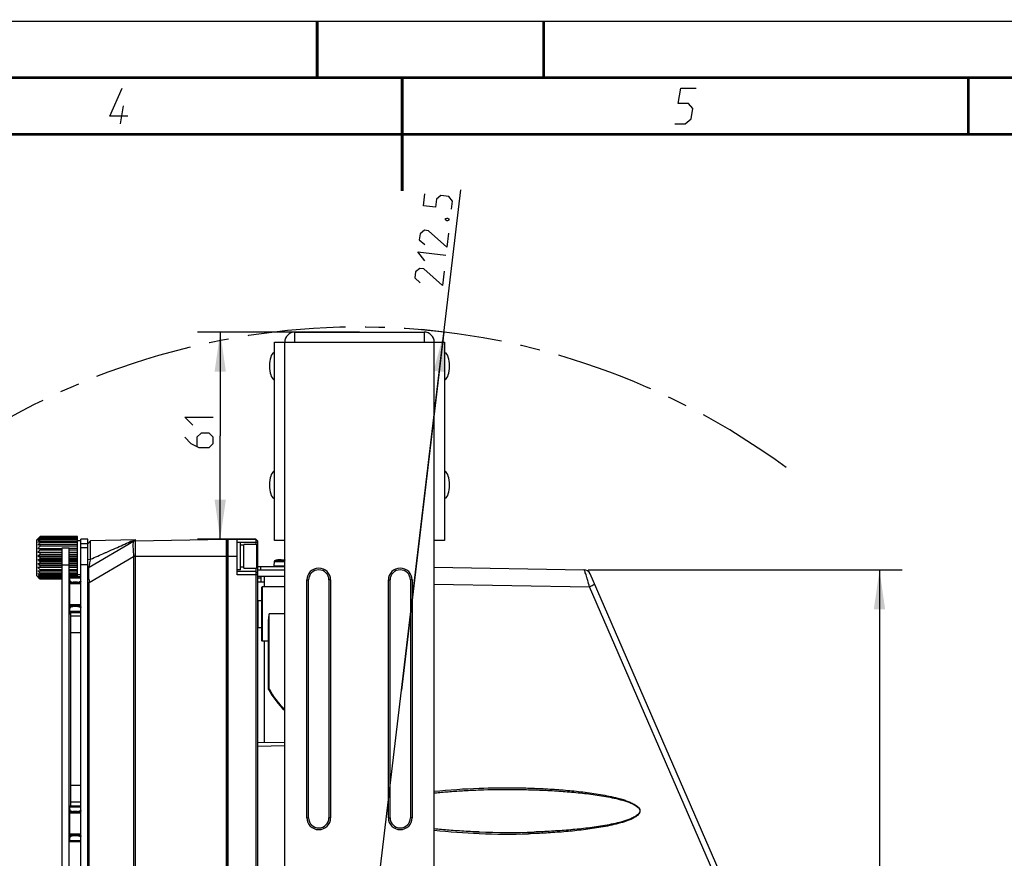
# Model space of a CAD drawing. Header units: millimetres. Extents: x 0 to 420, y 0 to 297.
# Tile 48 of 49: x 184 to 271, y 223 to 297. Entities that reach past the tile are written whole.
import ezdxf

# ---------------------------------------------------------------- set-up
doc = ezdxf.new("R2010")
doc.units = ezdxf.units.MM
doc.header["$LTSCALE"] = 23.1
doc.linetypes.add('CENTER', pattern=[0.6, 0.375, -0.075, 0.075, -0.075])
doc.layers.get('0').update_dxf_attribs({"linetype": 'CONTINUOUS'})
for name, color, linetype in [('02___PRT_ALL_AXES', 7, 'CONTINUOUS'), ('DEFAULT_1', 7, 'CENTER'), ('DIM_PILOTEES', 7, 'CONTINUOUS')]:
    doc.layers.add(name, color=color, linetype=linetype)
doc.styles.get("Standard").update_dxf_attribs({"font": 'txt', "width": 0.7})
doc.dimstyles.new('DIMSTYLE_1', dxfattribs={"dimtxt": 2.5, "dimasz": 3.5, "dimexe": 2, "dimexo": 0, "dimtad": 1, "dimlfac": 3.333333, "dimdsep": 46, "dimtxsty": 'STANDARD', "dimblk": '_FILLED', "dimblk1": '_FILLED', "dimblk2": '_FILLED', "dimcen": 0.09, "dimazin": 2, "dimtp": 0.5, "dimtm": 0.5, "dimtfac": 1, "dimtofl": 0, "dimtmove": 0, "dimatfit": 3, "dimldrblk": '_FILLED', "dimfxl": 1, "dimtolj": 1, "dimarcsym": 0})
doc.dimstyles.new('DIMSTYLE_2', dxfattribs={"dimtxt": 2.5, "dimasz": 3.5, "dimexe": 2, "dimexo": 0, "dimtad": 1, "dimdec": 1, "dimlfac": 3.333333, "dimdsep": 46, "dimtxsty": 'STANDARD', "dimblk": '_FILLED', "dimblk1": '_FILLED', "dimblk2": '_FILLED', "dimcen": 0.09, "dimazin": 2, "dimtp": 0.5, "dimtm": 0.5, "dimtfac": 1, "dimtdec": 1, "dimtofl": 0, "dimtmove": 0, "dimatfit": 3, "dimldrblk": '_FILLED', "dimfxl": 1, "dimtolj": 1, "dimarcsym": 0})
doc.dimstyles.new('DIMSTYLE_3', dxfattribs={"dimtxt": 2.5, "dimasz": 3.5, "dimexe": 2, "dimexo": 0, "dimtad": 1, "dimlfac": 3.333333, "dimdsep": 46, "dimtxsty": 'STANDARD', "dimblk": '_FILLED', "dimblk1": '_FILLED', "dimblk2": '_FILLED', "dimcen": 0.09, "dimazin": 2, "dimtp": 0.3, "dimtm": 0.3, "dimtfac": 1, "dimtofl": 0, "dimtmove": 0, "dimatfit": 3, "dimldrblk": '_FILLED', "dimfxl": 1, "dimtolj": 1, "dimarcsym": 0})

# ---------------------------------------------------------------- blocks, each defined once
blk = doc.blocks.new('_FILLED')
at = {"color": 0, "linetype": 'BYBLOCK'}
blk.add_solid([(0, 0), (-1, 0.143), (-1, -0.143)], dxfattribs=at)
blk = doc.blocks.new('*D5')
at = {"layer": 'DIM_PILOTEES', "color": 2, "linetype": 'CONTINUOUS'}
for p, q in [((213.737, 269.525), (199.44, 269.525)), ((201.44, 269.525), (201.44, 260.375)), ((201.44, 251.225), (201.44, 260.375)), ((204.587, 251.225), (199.44, 251.225))]:
    blk.add_line(p, q, dxfattribs=at)
at = {"layer": 'DIM_PILOTEES', "color": 2, "linetype": 'CONTINUOUS', "xscale": 3.5, "yscale": 3.5, "zscale": 3.5}
for p, rotation in [((201.44, 269.525), 90), ((201.44, 251.225), 270)]:
    blk.add_blockref('_FILLED', p, dxfattribs=dict(at, rotation=rotation))
blk = doc.blocks.new('*D7')
at = {"layer": 'DIM_PILOTEES', "color": 2, "linetype": 'CONTINUOUS'}
for p, q in [((233.941, 248.525), (261.653, 248.525)), ((259.653, 248.525), (259.653, 206.225)), ((259.653, 163.925), (259.653, 206.225)), ((239.537, 163.925), (261.653, 163.925))]:
    blk.add_line(p, q, dxfattribs=at)
at = {"layer": 'DIM_PILOTEES', "color": 2, "linetype": 'CONTINUOUS', "xscale": 3.5, "yscale": 3.5, "zscale": 3.5}
for p, rotation in [((259.653, 248.525), 90), ((259.653, 163.925), 270)]:
    blk.add_blockref('_FILLED', p, dxfattribs=dict(at, rotation=rotation))
blk = doc.blocks.new('*D11')
at = {"layer": 'DIM_PILOTEES', "color": 2, "linetype": 'CONTINUOUS'}
for p, q in [((217.449, 237.88), (222.688, 282.095)), ((221.199, 269.53), (217.449, 237.88)), ((221.237, 269.525), (219.213, 269.765)), ((213.699, 206.23), (217.449, 237.88)), ((213.737, 206.225), (211.713, 206.465))]:
    blk.add_line(p, q, dxfattribs=at)
at = {"layer": 'DIM_PILOTEES', "color": 2, "linetype": 'CONTINUOUS', "xscale": 3.5, "yscale": 3.5, "zscale": 3.5}
for p, rotation in [((221.199, 269.53), 83.2429024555), ((213.699, 206.23), 263.2429024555)]:
    blk.add_blockref('_FILLED', p, dxfattribs=dict(at, rotation=rotation))

msp = doc.modelspace()

# ---------------------------------------------------------------- linework, layer by layer
at = {"color": 7, "linetype": 'CONTINUOUS'}
for p, q in [((0, 297), (420, 297)), ((25, 286.9999), (410, 286.9999)), ((208.0371, 268.6255), (208.0371, 269.5255)), ((208.0371, 269.5255), (219.4371, 269.5255)), ((219.4371, 269.5255), (219.4371, 268.6255)), ((206.2371, 251.1235), (206.2371, 268.6255)), ((206.2371, 268.6255), (221.2371, 268.6255)), ((207.1371, 210.9212), (207.1371, 268.6255)), ((220.3371, 210.9212), (220.3371, 268.6255)), ((221.2371, 268.6255), (221.2371, 251.1235)), ((205.7951, 266.7505), (205.7951, 266.3005)), ((221.6791, 266.3005), (221.6791, 266.7505)), ((205.7951, 256.2505), (205.7951, 255.8005)), ((221.6791, 255.8005), (221.6791, 256.2505)), ((185.3968, 251.3248), (185.4308, 251.3583)), ((185.4308, 251.3583), (185.4656, 251.3923)), ((185.5371, 251.4449), (185.5371, 251.4618)), ((188.8371, 251.4618), (185.5371, 251.4618)), ((188.8371, 251.4449), (185.5371, 251.4449)), ((185.5371, 251.3463), (185.5371, 251.3963)), ((188.8371, 251.3963), (185.5371, 251.3963)), ((188.8371, 251.3463), (185.5371, 251.3463)), ((188.8371, 247.9392), (188.8371, 251.4618)), ((185.2371, 251.1655), (185.3309, 251.2592)), ((185.2371, 247.9855), (185.2371, 251.1655)), ((185.3309, 250.4173), (187.4871, 250.4173)), ((185.5371, 251.1703), (185.5371, 251.2512)), ((188.8371, 251.2512), (185.5371, 251.2512)), ((188.8371, 251.1703), (185.5371, 251.1703)), ((185.5371, 250.9246), (185.5371, 251.0328)), ((188.8371, 251.0328), (185.5371, 251.0328)), ((188.8371, 250.9246), (185.5371, 250.9246)), ((185.5371, 250.6199), (185.5371, 250.7508)), ((188.8371, 250.7508), (185.5371, 250.7508)), ((188.8371, 250.6199), (185.5371, 250.6199)), ((185.5371, 250.2696), (185.5371, 250.4173)), ((187.4871, 161.9755), (187.4871, 250.4755)), ((187.4871, 250.4755), (188.0871, 250.4755)), ((188.0871, 161.9755), (188.0871, 250.4755)), ((188.8371, 250.4173), (188.0871, 250.4173)), ((189.1371, 251.0755), (188.8371, 251.0755)), ((189.1371, 161.2257), (189.1371, 251.2252)), ((189.7371, 250.8326), (189.1371, 250.8326)), ((189.7371, 250.4755), (189.1371, 250.4755)), ((189.7371, 161.2257), (189.7371, 251.2252)), ((189.7371, 250.8312), (189.9936, 251.0923)), ((189.8667, 248.7637), (193.7845, 251.0484)), ((193.9791, 251.1619), (189.9936, 251.0923)), ((189.9936, 249.4668), (189.9936, 251.0923)), ((193.7845, 251.0484), (193.7829, 251.0472)), ((193.8521, 251.0878), (193.9785, 251.1615)), ((193.8521, 251.0878), (193.9149, 251.0889)), ((193.9308, 251.0892), (193.9036, 251.0875)), ((193.9304, 251.0892), (201.975, 251.2296)), ((201.975, 251.2296), (201.975, 161.2213)), ((202.0371, 251.1686), (201.975, 251.2296)), ((202.0971, 251.2255), (202.0371, 251.1655)), ((202.0371, 251.1686), (202.0371, 161.2823)), ((202.0971, 251.2255), (202.0971, 161.2255)), ((202.0971, 251.2255), (204.5871, 251.2255)), ((202.9371, 248.0755), (202.9371, 251.2255)), ((204.7371, 250.9255), (202.9371, 250.9255)), ((203.2371, 248.5255), (203.2371, 250.9255)), ((203.5371, 250.7005), (203.2371, 250.7005)), ((203.5371, 248.6755), (203.5371, 250.7755)), ((204.6321, 250.7755), (203.5371, 250.7755)), ((204.5871, 251.2255), (204.5871, 250.7755)), ((204.7371, 251.0755), (204.5871, 251.2255)), ((204.6321, 250.7755), (204.6321, 248.6755)), ((204.7371, 251.0755), (204.7371, 161.3755)), ((207.1371, 251.1235), (206.2371, 251.1235)), ((221.2371, 251.1235), (220.3371, 251.1235)), ((185.3309, 250.0958), (187.4871, 250.0958)), ((185.3309, 249.7515), (187.4871, 249.7515)), ((187.4871, 250.2696), (185.5371, 250.2696)), ((185.5371, 249.889), (185.5371, 250.0471)), ((187.4871, 250.0471), (185.5371, 250.0471)), ((187.4871, 249.889), (185.5371, 249.889)), ((185.5371, 249.4946), (185.5371, 249.6563)), ((187.4871, 249.6563), (185.5371, 249.6563)), ((188.8371, 250.2696), (188.0871, 250.2696)), ((188.0871, 250.0958), (188.8371, 250.0958)), ((188.8371, 250.0471), (188.0871, 250.0471)), ((188.8371, 249.889), (188.0871, 249.889)), ((188.0871, 249.7515), (188.8371, 249.7515)), ((188.8371, 249.6563), (188.0871, 249.6563)), ((189.8667, 247.4161), (193.7845, 249.7008)), ((193.9308, 249.7255), (193.7829, 249.7301)), ((193.7845, 249.7008), (193.7845, 162.7501)), ((193.9304, 249.7008), (193.7845, 249.7008)), ((193.9304, 249.7008), (193.9304, 162.7501)), ((193.9308, 249.7255), (202.9371, 249.7255)), ((185.3309, 249.3994), (187.4871, 249.3994)), ((185.3309, 249.0551), (187.4871, 249.0551)), ((187.4871, 248.7336), (185.3309, 248.7336)), ((187.4871, 249.4946), (185.5371, 249.4946)), ((185.5371, 249.1038), (185.5371, 249.2619)), ((187.4871, 249.2619), (185.5371, 249.2619)), ((187.4871, 249.1038), (185.5371, 249.1038)), ((185.5371, 248.7336), (185.5371, 248.8813)), ((187.4871, 248.8813), (185.5371, 248.8813)), ((187.4871, 248.9755), (188.0871, 248.9755)), ((188.8371, 249.4946), (188.0871, 249.4946)), ((188.0871, 249.3994), (188.8371, 249.3994)), ((188.8371, 249.2619), (188.0871, 249.2619)), ((188.8371, 249.1038), (188.0871, 249.1038)), ((188.0871, 249.0551), (188.8371, 249.0551)), ((188.8371, 248.8813), (188.0871, 248.8813)), ((188.8371, 248.7336), (188.0871, 248.7336)), ((189.7371, 248.9755), (189.1371, 248.9755)), ((189.7371, 248.5382), (189.8667, 248.7637)), ((189.7505, 249.4422), (189.9937, 249.4668)), ((189.8543, 248.7399), (189.8567, 248.7475)), ((189.861, 248.7572), (189.8667, 248.7637)), ((203.5371, 248.7505), (203.2371, 248.7505)), ((203.5371, 248.6755), (204.6321, 248.6755)), ((204.5871, 248.6755), (204.5871, 211.7755)), ((204.7371, 248.8255), (207.1371, 248.8255)), ((205.0371, 248.5255), (205.0371, 248.8255)), ((206.201, 249.2699), (206.1678, 248.8907)), ((206.1678, 248.8907), (207.1371, 248.8907)), ((206.201, 249.2699), (207.1371, 249.2699)), ((206.2719, 249.35), (206.3607, 249.3678)), ((206.2719, 249.35), (207.1371, 249.35)), ((206.3608, 249.3668), (206.3607, 249.3678)), ((206.3667, 249.3672), (206.3661, 249.3672)), ((206.3712, 249.3677), (206.3664, 249.3672)), ((206.3779, 249.3686), (206.3747, 249.3682)), ((206.3836, 249.3694), (206.3779, 249.3686)), ((206.3901, 249.3704), (206.3836, 249.3694)), ((206.4001, 249.372), (206.3901, 249.3704)), ((206.4114, 249.3738), (206.4001, 249.372)), ((206.4229, 249.3757), (206.4114, 249.3738)), ((206.423, 249.3757), (206.4229, 249.3757)), ((206.4895, 249.386), (206.4544, 249.3808)), ((206.5558, 249.3944), (206.5234, 249.3905)), ((206.5869, 249.3977), (206.5558, 249.3944)), ((206.616, 249.4003), (206.5866, 249.3977)), ((206.6434, 249.4024), (206.6157, 249.4003)), ((206.6691, 249.4039), (206.6432, 249.4024)), ((206.693, 249.4049), (206.6689, 249.4039)), ((206.7153, 249.4054), (206.6928, 249.4049)), ((206.7358, 249.4054), (206.7151, 249.4053)), ((206.7546, 249.4049), (206.7356, 249.4054)), ((206.7717, 249.4041), (206.7545, 249.4049)), ((206.7872, 249.4028), (206.7716, 249.4041)), ((206.801, 249.4012), (206.7871, 249.4028)), ((206.8133, 249.3992), (206.8009, 249.4012)), ((206.8242, 249.3968), (206.8132, 249.3992)), ((206.8339, 249.394), (206.8242, 249.3968)), ((206.8426, 249.3908), (206.8339, 249.3941)), ((206.8504, 249.3869), (206.8425, 249.3908)), ((206.8695, 249.3685), (206.8693, 249.369)), ((206.8915, 249.3672), (206.8863, 249.3674)), ((206.8962, 249.3672), (206.8912, 249.3672)), ((206.9014, 249.3672), (206.8962, 249.3672)), ((206.9048, 249.3673), (206.9012, 249.3672)), ((206.9047, 249.3668), (206.9048, 249.3673)), ((206.9871, 249.3683), (206.9616, 249.3682)), ((207.073, 249.3672), (207.0439, 249.3678)), ((207.0694, 249.3668), (207.0694, 249.3673)), ((207.0779, 249.3672), (207.0726, 249.3672)), ((207.0828, 249.3672), (207.0777, 249.3672)), ((207.0876, 249.3673), (207.0827, 249.3672)), ((207.0922, 249.3675), (207.0872, 249.3673)), ((207.0964, 249.3678), (207.0915, 249.3675)), ((207.1316, 249.3908), (207.1238, 249.3869)), ((207.1371, 249.3929), (207.1316, 249.3908)), ((220.3371, 248.7629), (233.5547, 248.5322)), ((185.2371, 247.9855), (185.3309, 247.8917)), ((185.4308, 247.7926), (185.3968, 247.8261)), ((185.4308, 247.7926), (185.4134, 247.8098)), ((185.4656, 247.7586), (185.4308, 247.7926)), ((185.5371, 248.4002), (185.5371, 248.531)), ((187.4871, 248.531), (185.5371, 248.531)), ((187.4871, 248.4002), (185.5371, 248.4002)), ((185.5371, 248.1181), (185.5371, 248.2263)), ((187.4871, 248.2263), (185.5371, 248.2263)), ((187.4871, 248.1181), (185.5371, 248.1181)), ((185.5371, 247.8997), (185.5371, 247.9806)), ((187.4871, 247.9806), (185.5371, 247.9806)), ((187.4871, 247.8997), (185.5371, 247.8997)), ((185.5371, 247.7546), (185.5371, 247.8046)), ((187.4871, 247.8046), (185.5371, 247.8046)), ((188.8371, 248.531), (188.0871, 248.531)), ((188.8371, 248.4002), (188.0871, 248.4002)), ((188.8371, 248.2263), (188.0871, 248.2263)), ((188.8371, 248.1181), (188.0871, 248.1181)), ((188.8371, 247.9806), (188.0871, 247.9806)), ((188.1471, 247.8997), (188.0871, 247.8997)), ((188.1471, 247.8046), (188.0871, 247.8046)), ((188.1471, 244.6117), (188.1471, 247.9392)), ((188.1471, 247.9392), (189.1371, 247.9392)), ((188.1471, 247.8307), (189.1371, 247.8307)), ((189.1371, 248.0755), (188.8371, 248.0755)), ((203.2371, 248.5255), (202.9371, 248.5255)), ((204.5871, 248.3755), (202.9371, 248.3755)), ((204.7371, 248.0755), (202.9371, 248.0755)), ((204.7371, 248.2255), (204.5871, 248.3755)), ((204.7371, 248.5255), (207.1371, 248.5255)), ((207.1371, 247.9255), (204.7371, 247.9255)), ((205.0371, 247.9255), (205.0371, 247.4755)), ((205.3371, 247.0255), (205.3371, 247.9255)), ((246.0127, 220.7616), (234.0945, 248.1715)), ((185.4656, 247.7586), (185.4498, 247.7741)), ((187.4871, 247.7546), (185.5371, 247.7546)), ((185.5371, 247.6891), (185.5371, 247.706)), ((187.4871, 247.706), (185.5371, 247.706)), ((187.4871, 247.6891), (185.5371, 247.6891)), ((188.1471, 247.7546), (188.0871, 247.7546)), ((188.1471, 247.706), (188.0871, 247.706)), ((188.1471, 247.6891), (188.0871, 247.6891)), ((188.1471, 247.1755), (188.0871, 247.1755)), ((188.3836, 247.3342), (188.1471, 247.3342)), ((189.1371, 247.2751), (188.1471, 247.2751)), ((188.4471, 247.3302), (188.4471, 247.4285)), ((188.8371, 247.4285), (188.4471, 247.4285)), ((188.8371, 247.3302), (188.4471, 247.3302)), ((188.8371, 247.4285), (188.8371, 247.3302)), ((189.1371, 247.3342), (188.9006, 247.3342)), ((189.7371, 247.4161), (189.8667, 247.4161)), ((189.8667, 165.0348), (189.8667, 247.4161)), ((205.0371, 247.7755), (204.7371, 247.7755)), ((204.7371, 247.4755), (205.3371, 247.4755)), ((205.0971, 246.9655), (205.1571, 247.0255)), ((205.0971, 246.9655), (205.0971, 242.2855)), ((205.1571, 247.0255), (205.1571, 242.2255)), ((207.1371, 247.0255), (205.1571, 247.0255)), ((209.0871, 226.6255), (209.0871, 247.6255)), ((209.0871, 247.6255), (209.2371, 247.6255)), ((209.2371, 226.6255), (209.2371, 247.6255)), ((211.0371, 247.6255), (211.0371, 226.6255)), ((211.1871, 247.6255), (211.0371, 247.6255)), ((211.1871, 247.6255), (211.1871, 226.6255)), ((216.2871, 226.6255), (216.2871, 247.6255)), ((216.2871, 247.6255), (216.4371, 247.6255)), ((216.4371, 226.6255), (216.4371, 247.6255)), ((218.2371, 247.6255), (218.2371, 226.6255)), ((218.3871, 247.6255), (218.2371, 247.6255)), ((218.3871, 247.6255), (218.3871, 226.6255)), ((220.3371, 247.2672), (234.0416, 247.028)), ((245.5666, 220.5223), (234.0416, 247.028)), ((188.1471, 245.2255), (188.0871, 245.2255)), ((189.1371, 245.4258), (188.1471, 245.4258)), ((188.3836, 245.3667), (188.1471, 245.3667)), ((188.4471, 245.2724), (188.4471, 245.3707)), ((188.8371, 245.3707), (188.4471, 245.3707)), ((188.8371, 245.2724), (188.4471, 245.2724)), ((188.8371, 245.3707), (188.8371, 245.2724)), ((189.1371, 245.3667), (188.9006, 245.3667)), ((204.7371, 245.7955), (204.7671, 245.8255)), ((204.7671, 245.8255), (204.7671, 243.4255)), ((188.1471, 244.8702), (189.1371, 244.8702)), ((188.1471, 244.7617), (189.1371, 244.7617)), ((188.2371, 244.6209), (188.1471, 244.6209)), ((188.2371, 244.6117), (188.1471, 244.6117)), ((188.2371, 227.6892), (188.2371, 244.7617)), ((189.1371, 244.4166), (188.2371, 244.4166)), ((205.7571, 237.9805), (205.7571, 244.6255)), ((207.1371, 244.6255), (205.7571, 244.6255)), ((204.7371, 243.4555), (204.7671, 243.4255)), ((205.6971, 237.9655), (205.6971, 244.0922)), ((189.1371, 242.9457), (188.2371, 242.9457)), ((205.1571, 242.2255), (205.0971, 242.2855)), ((205.6971, 242.2255), (205.1571, 242.2255)), ((205.3371, 233.2359), (205.3371, 242.2255)), ((205.6971, 237.9655), (205.7571, 237.9805)), ((207.1371, 233.2673), (204.7371, 233.2255)), ((207.1371, 232.9671), (204.7371, 232.9252)), ((188.2371, 229.5052), (189.1371, 229.5052)), ((224.204, 229.079), (224.2951, 229.0822)), ((188.2371, 228.0343), (189.1371, 228.0343)), ((188.1471, 227.0755), (188.0871, 227.0755)), ((188.1471, 224.5117), (188.1471, 227.6892)), ((188.1471, 227.6892), (189.1371, 227.6892)), ((188.1471, 227.5807), (189.1371, 227.5807)), ((188.3836, 227.0842), (188.1471, 227.0842)), ((189.1371, 227.0251), (188.1471, 227.0251)), ((188.4471, 227.0802), (188.4471, 227.1785)), ((188.8371, 227.1785), (188.4471, 227.1785)), ((188.8371, 227.0802), (188.4471, 227.0802)), ((188.8371, 227.1785), (188.8371, 227.0802)), ((189.1371, 227.0842), (188.9006, 227.0842)), ((209.0871, 226.6255), (209.2371, 226.6255)), ((211.1871, 226.6255), (211.0371, 226.6255)), ((216.2871, 226.6255), (216.4371, 226.6255)), ((218.3871, 226.6255), (218.2371, 226.6255)), ((188.1471, 225.1255), (188.0871, 225.1255)), ((189.1371, 225.1758), (188.1471, 225.1758)), ((188.3836, 225.1167), (188.1471, 225.1167)), ((188.1471, 224.6202), (189.1371, 224.6202)), ((188.1471, 224.5117), (189.1371, 224.5117)), ((188.4471, 225.0224), (188.4471, 225.1207)), ((188.8371, 225.1207), (188.4471, 225.1207)), ((188.8371, 225.0224), (188.4471, 225.0224)), ((188.8371, 225.1207), (188.8371, 225.0224)), ((189.1371, 225.1167), (188.9006, 225.1167))]:
    msp.add_line(p, q, dxfattribs=at)
at = {"color": 2, "linetype": 'CONTINUOUS'}
msp.add_line((192.6396, 287.925), (192.8968, 289.5), dxfattribs=at)
at = {"color": 7, "linetype": 'CONTINUOUS', "const_width": 0.25}
for points in [[(209.9999, 297), (209.9999, 292)], [(230, 297), (230, 292)], [(415, 292), (20, 292)], [(217.5002, 292), (217.5002, 282)], [(267.5001, 292), (267.5001, 287)], [(25, 287), (410, 287)]]:
    msp.add_lwpolyline(points, dxfattribs=at)
at = {"color": 2, "linetype": 'CONTINUOUS'}
for points in [[(193.2748, 288.6), (191.6998, 288.6), (192.7789, 291.075)], [(241.5896, 287.925), (242.4896, 287.925), (243.0131, 288.375), (243.16, 289.275), (242.7835, 289.725), (241.8835, 289.725), (242.1039, 291.075), (243.4539, 291.075)]]:
    msp.add_lwpolyline(points, dxfattribs=at)
at = {"color": 7, "linetype": 'CONTINUOUS'}
for points in [[(189.861, 248.7572), (189.8431, 248.7252), (189.7835, 248.6195), (189.7371, 248.5382)], [(206.3747, 249.3682), (206.3719, 249.3678), (206.3712, 249.3677)], [(206.4899, 249.3861), (206.4546, 249.3808), (206.4229, 249.3757)], [(206.5561, 249.3945), (206.5237, 249.3906), (206.4895, 249.386)], [(206.8693, 249.369), (206.8639, 249.3763), (206.8576, 249.3821), (206.8504, 249.3869)], [(206.8717, 249.3683), (206.8688, 249.3686), (206.8662, 249.369), (206.864, 249.3693), (206.8623, 249.3697), (206.861, 249.3699), (206.8602, 249.3701)], [(206.887, 249.3673), (206.8817, 249.3676), (206.8774, 249.3678), (206.8735, 249.3681), (206.87, 249.3685), (206.8695, 249.3685)], [(206.8827, 249.3675), (206.8787, 249.3677), (206.8751, 249.368), (206.8717, 249.3683)], [(206.9616, 249.3682), (206.9461, 249.368), (206.9307, 249.3678), (206.9048, 249.3673)], [(207.0439, 249.3678), (207.0285, 249.368), (207.013, 249.3682), (206.9871, 249.3683)], [(207.1046, 249.3685), (207.1025, 249.3683), (207.0991, 249.368), (207.0955, 249.3677)], [(207.1069, 249.3688), (207.1039, 249.3685), (207.1004, 249.3681), (207.0964, 249.3678)], [(207.1102, 249.3763), (207.1048, 249.369), (207.1046, 249.3685)], [(207.1143, 249.3702), (207.114, 249.3702), (207.1131, 249.3699), (207.1116, 249.3696), (207.1095, 249.3692), (207.1069, 249.3688)], [(207.1238, 249.3869), (207.1166, 249.3821), (207.1102, 249.3763)], [(220.3371, 228.8083), (220.4056, 228.8158), (220.5473, 228.8307), (220.69, 228.8453), (220.8339, 228.8596), (220.9788, 228.8735), (221.1249, 228.887), (221.2723, 228.9002), (221.4209, 228.9131), (221.5709, 228.9256), (221.7223, 228.9378), (221.8751, 228.9496), (222.0295, 228.9612), (222.1855, 228.9724), (222.3432, 228.9832), (222.5025, 228.9937), (222.6637, 229.0039), (222.8267, 229.0137), (222.9915, 229.0232), (223.1584, 229.0323), (223.3272, 229.041), (223.4982, 229.0494), (223.6713, 229.0574), (223.8466, 229.065), (224.0241, 229.0722), (224.204, 229.079)], [(224.2951, 225.3687), (224.1565, 225.3737), (223.9485, 225.3817), (223.7435, 225.3903), (223.5416, 225.3994), (223.3426, 225.4091), (223.1463, 225.4193), (222.9528, 225.4299), (222.7619, 225.441), (222.5735, 225.4527), (222.3875, 225.4647), (222.2039, 225.4773), (222.0225, 225.4902), (221.8433, 225.5037), (221.6661, 225.5176), (221.4909, 225.5319), (221.3175, 225.5467), (221.146, 225.562), (220.9761, 225.5777), (220.8077, 225.5939), (220.6409, 225.6105), (220.4755, 225.6277), (220.3371, 225.6426)]]:
    msp.add_lwpolyline(points, dxfattribs=at)
for centre, radius, start, end in [((208.0371, 268.6255), 0.9, 90, 180), ((219.4371, 268.6255), 0.9, 0, 90), ((198.855, 238.894), 18.3, 136.698288, 137.648176), ((195.7293, 239.0971), 15.9734, 129.648195, 130.61577), ((199.5306, 238.7352), 18.8377, 137.974358, 138.920052), ((196.1282, 240.4604), 15.2707, 134.647164, 134.996116), ((199.3744, 237.1551), 19.9036, 134.044272, 134.331414), ((194.1199, 238.156), 15.6572, 123.241442, 124.148544), ((199.5306, 238.5592), 18.8377, 137.974358, 138.920052), ((192.7184, 235.1978), 17.3873, 114.394699, 115.143169), ((198.855, 238.3737), 18.3, 136.698288, 137.648176), ((191.7672, 223.8746), 27.5888, 103.051076, 103.491138), ((197.6206, 238.1141), 17.3898, 134.015918, 134.968494), ((-67.3182, 836.8192), 641.2427, 293.8728413, 293.9994128), ((193.6008, 251.3748), 0.3752, 277.039614, 284.576212), ((193.9361, 250.7894), 0.2999, 115.763611, 120.716069), ((193.9356, 250.7892), 0.3, 91, 120.248091), ((193.9366, 250.7874), 0.3019, 96.271513, 115.695735), ((204.6321, 250.6705), 0.105, 0, 90), ((196.4473, 237.1188), 17.0873, 129.679733, 130.584232), ((191.7672, 276.9232), 27.5888, 256.508862, 256.948924), ((194.7422, 235.8605), 16.7789, 123.271765, 124.118221), ((192.7184, 265.4912), 17.3873, 244.856831, 245.605301), ((-62.0938, 824.902), 628.2307, 293.6573315, 293.7818517), ((194.808, 249.7718), 1.0259, 182.328275, 183.96872), ((194.7189, 249.7007), 0.7885, 178.200358, 179.993579), ((193.2574, 232.4914), 18.6739, 114.420485, 115.117383), ((194.1199, 262.3571), 15.6572, 235.851456, 236.758558), ((192.2497, 220.1818), 29.6907, 103.066653, 103.475561), ((195.7293, 261.1804), 15.9734, 229.38423, 230.351805), ((197.6206, 261.0368), 17.3898, 225.031506, 225.984082), ((204.6321, 248.7805), 0.105, 270, 360), ((206.2276, 248.8855), 0.06, 175, 270), ((206.2906, 249.262), 0.09, 102.039392, 175), ((206.3662, 249.3383), 0.03, 80.255162, 100.525575), ((206.3663, 249.3372), 0.0301, 89.32497, 100.485593), ((206.8449, 246.8683), 2.5426, 98.495397, 99.548836), ((206.8401, 246.9001), 2.5104, 98.198678, 98.495303), ((206.8355, 246.9325), 2.4778, 97.807586, 98.198932), ((206.8299, 246.9734), 2.4364, 97.507484, 97.80747), ((206.8198, 247.0508), 2.3584, 96.811195, 97.509937), ((206.81, 247.1319), 2.2767, 96.573117, 96.808705), ((206.802, 247.2012), 2.207, 96.127405, 96.574342), ((206.7947, 247.2694), 2.1384, 95.947263, 96.126057), ((206.8447, 249.3453), 0.0304, 53.003151, 92.096046), ((206.896, 249.7342), 0.3675, 270.460886, 271.372398), ((206.9871, 245.9306), 3.4371, 88.627266, 91.372731), ((207.0782, 249.7336), 0.3669, 268.626692, 269.553348), ((207.1294, 249.3453), 0.0304, 87.910269, 126.993572), ((210.1371, 247.6255), 1.05, 0, 180), ((217.3371, 247.6255), 1.05, 0, 180), ((192.2497, 277.3221), 29.6907, 256.524439, 256.933347), ((198.855, 260.7772), 18.3, 222.351824, 223.301712), ((199.5306, 260.5917), 18.8377, 221.079948, 222.025642), ((193.2574, 265.1214), 18.6739, 244.882617, 245.579515), ((199.5306, 260.4157), 18.8377, 221.079948, 222.025642), ((194.7422, 261.9282), 16.7789, 235.881779, 236.728235), ((198.855, 260.2569), 18.3, 222.351824, 223.301712), ((196.4473, 260.9055), 17.0873, 229.415768, 230.320267), ((196.1282, 258.6905), 15.2707, 225.003884, 225.352835), ((210.1371, 247.6255), 0.9, 0, 180), ((217.3371, 247.6255), 0.9, 0, 180), ((233.5443, 247.9323), 0.6, 23.5, 89), ((199.3744, 261.9959), 19.9036, 225.668586, 225.955728), ((214.5427, 248.8993), 24.7205, 182.912446, 183.439678), ((211.9971, 241.3255), 7.14, 208.072489, 227.094123), ((211.9971, 241.3255), 7.08, 208.193635, 226.627496), ((210.1371, 226.6255), 1.05, 180, 360), ((210.1371, 226.6255), 0.9, 180, 360), ((217.3371, 226.6255), 1.05, 180, 360), ((217.3371, 226.6255), 0.9, 180, 360), ((226.814, 297.2095), 71.885, 267.991903, 271.869509), ((226.6618, 292.5824), 67.4045, 268.005509, 271.695289)]:
    msp.add_arc(centre, radius, start, end, dxfattribs=at)
msp.add_ellipse((203.3571, 244.6255), major_axis=(2.4, 0), ratio=1, start_param=-0.2240753, end_param=0, dxfattribs=at)
for points, knots in [([(191.2436, 250.016), (191.324, 250.0514), (191.6422, 250.1917), (191.9603, 250.3323), (192.198, 250.4375)], [0, 0, 0, 0, 0.2526583, 1, 1, 1, 1]), ([(193.4927, 251.0122), (193.5201, 251.0244), (193.6444, 251.0732), (193.7778, 251.0987), (193.8811, 251.1047)], [0, 0, 0, 0, 0.224223, 1, 1, 1, 1]), ([(193.7446, 250.8976), (193.7242, 250.7378), (193.7338, 250.3455), (193.7735, 249.9585), (193.7829, 249.7301)], [0, 0, 0, 0, 0.4134073, 1, 1, 1, 1]), ([(193.7715, 251.0239), (193.7703, 251.0205), (193.7646, 251.004), (193.7603, 250.987), (193.7573, 250.9735)], [0, 0, 0, 0, 0.2037048, 1, 1, 1, 1]), ([(193.7829, 251.0472), (193.782, 251.0463), (193.7771, 251.039), (193.774, 251.0308), (193.7715, 251.0239)], [0, 0, 0, 0, 0.1463422, 1, 1, 1, 1]), ([(193.9169, 250.742), (193.9163, 250.6712), (193.919, 250.3324), (193.9373, 249.9935), (193.9308, 249.7255)], [0, 0, 0, 0, 0.2087221, 1, 1, 1, 1]), ([(193.9228, 250.9514), (193.922, 250.9367), (193.9187, 250.8669), (193.9173, 250.7971), (193.9169, 250.742)], [0, 0, 0, 0, 0.2109954, 1, 1, 1, 1]), ([(193.9308, 251.0892), (193.9337, 251.0892), (193.9303, 251.0706), (193.9309, 251.0512), (193.9255, 251.0044), (193.9239, 250.9713), (193.9228, 250.9514)], [0, 0, 0, 0, 0.0641946, 0.2538465, 0.5673243, 1, 1, 1, 1]), ([(189.8334, 248.2198), (189.8326, 248.2699), (189.8317, 248.4255), (189.8315, 248.582), (189.8446, 248.687)], [0, 0, 0, 0, 0.3213532, 1, 1, 1, 1]), ([(189.8446, 248.687), (189.8452, 248.6923), (189.8477, 248.71), (189.8508, 248.7278), (189.8543, 248.7399)], [0, 0, 0, 0, 0.2977053, 1, 1, 1, 1]), ([(189.8567, 248.7475), (189.8573, 248.7493), (189.8586, 248.7525), (189.8601, 248.7556), (189.8608, 248.7569)], [0, 0, 0, 0, 0.5392175, 1, 1, 1, 1]), ([(189.8667, 248.7637), (189.8637, 248.762), (189.874, 248.7898), (189.8711, 248.8099), (189.886, 248.8757), (189.8924, 248.9193), (189.8973, 248.9464)], [0, 0, 0, 0, 0.0557613, 0.2376578, 0.5532885, 1, 1, 1, 1]), ([(189.8973, 248.9464), (189.9035, 248.981), (189.935, 249.1546), (189.9677, 249.3279), (189.9936, 249.4668)], [0, 0, 0, 0, 0.1993809, 1, 1, 1, 1]), ([(206.3608, 249.3668), (206.3608, 249.3667), (206.3612, 249.3667), (206.3616, 249.3667), (206.3626, 249.3667), (206.3645, 249.3669), (206.3678, 249.3672), (206.3707, 249.3676), (206.3723, 249.3678)], [0, 0, 0, 0, 0.0184638, 0.0672297, 0.14743, 0.2587712, 0.5721545, 1, 1, 1, 1]), ([(206.3723, 249.3678), (206.3756, 249.3683), (206.3926, 249.3707), (206.4095, 249.3734), (206.4231, 249.3757)], [0, 0, 0, 0, 0.1965529, 1, 1, 1, 1]), ([(206.8436, 249.3757), (206.8439, 249.3774), (206.8438, 249.3811), (206.8406, 249.3862), (206.835, 249.3904), (206.8271, 249.3941), (206.8169, 249.3973), (206.7988, 249.4012), (206.7705, 249.4042), (206.7306, 249.4056), (206.6833, 249.4047), (206.63, 249.4017), (206.5926, 249.3983), (206.5731, 249.3963)], [0, 0, 0, 0, 0.018262, 0.037656, 0.0616228, 0.0920547, 0.1297994, 0.1751819, 0.2888298, 0.4316398, 0.6006007, 0.7916502, 1, 1, 1, 1]), ([(206.8436, 249.3757), (206.8435, 249.3749), (206.8445, 249.3735), (206.8464, 249.3724), (206.85, 249.3709), (206.856, 249.3695), (206.8613, 249.3687), (206.8643, 249.3683)], [0, 0, 0, 0, 0.1058546, 0.189869, 0.3002355, 0.6007623, 1, 1, 1, 1]), ([(206.8643, 249.3683), (206.8668, 249.368), (206.8783, 249.3669), (206.8899, 249.3666), (206.8989, 249.3667)], [0, 0, 0, 0, 0.222009, 1, 1, 1, 1]), ([(207.0754, 249.3667), (207.0785, 249.3666), (207.0901, 249.3667), (207.1017, 249.3673), (207.1101, 249.3684)], [0, 0, 0, 0, 0.2725157, 1, 1, 1, 1]), ([(207.1101, 249.3684), (207.1131, 249.3687), (207.1183, 249.3695), (207.1243, 249.3709), (207.1277, 249.3724), (207.1297, 249.3735), (207.1307, 249.3749), (207.1305, 249.3757)], [0, 0, 0, 0, 0.3986344, 0.69892, 0.8093761, 0.8936312, 1, 1, 1, 1]), ([(189.8541, 247.6433), (189.8513, 247.6973), (189.8422, 247.8893), (189.8356, 248.0816), (189.8334, 248.2198)], [0, 0, 0, 0, 0.2811694, 1, 1, 1, 1]), ([(234.0416, 247.028), (233.9934, 247.2174), (233.9196, 247.4932), (233.8178, 247.844), (233.7478, 248.0712), (233.6852, 248.2563), (233.6327, 248.4024), (233.5936, 248.4798), (233.5683, 248.5319), (233.5547, 248.5322)], [0, 0, 0, 0, 0.3694048, 0.5395687, 0.691028, 0.8173723, 0.9130883, 0.9742776, 1, 1, 1, 1]), ([(188.1471, 247.6005), (188.1471, 247.5892), (188.1513, 247.5655), (188.1694, 247.5325), (188.1979, 247.5027), (188.2506, 247.4667), (188.3351, 247.4364), (188.4086, 247.4285), (188.4471, 247.4285)], [0, 0, 0, 0, 0.0904583, 0.1874365, 0.2954311, 0.4163159, 0.6931265, 1, 1, 1, 1]), ([(188.4471, 247.3302), (188.4086, 247.3302), (188.3351, 247.3381), (188.2506, 247.3684), (188.1979, 247.4044), (188.1694, 247.4342), (188.1513, 247.4672), (188.1471, 247.4909), (188.1471, 247.5022)], [0, 0, 0, 0, 0.3068735, 0.5836841, 0.7045689, 0.8125635, 0.9095417, 1, 1, 1, 1]), ([(188.8371, 247.4285), (188.8756, 247.4285), (188.9491, 247.4364), (189.0335, 247.4667), (189.0862, 247.5027), (189.1148, 247.5325), (189.1329, 247.5655), (189.1371, 247.5892), (189.1371, 247.6005)], [0, 0, 0, 0, 0.3068735, 0.5836841, 0.7045689, 0.8125635, 0.9095417, 1, 1, 1, 1]), ([(189.1371, 247.5022), (189.1371, 247.4909), (189.1329, 247.4672), (189.1148, 247.4342), (189.0862, 247.4044), (189.0335, 247.3684), (188.9491, 247.3381), (188.8756, 247.3302), (188.8371, 247.3302)], [0, 0, 0, 0, 0.0904583, 0.1874365, 0.2954311, 0.4163159, 0.6931265, 1, 1, 1, 1]), ([(234.0416, 247.028), (234.102, 247.0551), (234.2112, 247.1056), (234.3381, 247.1689), (234.4161, 247.2117), (234.4562, 247.2363), (234.4765, 247.2512), (234.4893, 247.2636), (234.4877, 247.2673)], [0, 0, 0, 0, 0.3901156, 0.7104141, 0.8311109, 0.9205192, 0.9765732, 1, 1, 1, 1]), ([(188.1471, 245.1987), (188.1471, 245.21), (188.1513, 245.2337), (188.1694, 245.2667), (188.1979, 245.2965), (188.2506, 245.3325), (188.3351, 245.3628), (188.4086, 245.3707), (188.4471, 245.3707)], [0, 0, 0, 0, 0.0904583, 0.1874365, 0.2954311, 0.4163159, 0.6931265, 1, 1, 1, 1]), ([(188.4471, 245.2724), (188.4086, 245.2724), (188.3351, 245.2645), (188.2506, 245.2342), (188.1979, 245.1982), (188.1694, 245.1684), (188.1513, 245.1354), (188.1471, 245.1117), (188.1471, 245.1004)], [0, 0, 0, 0, 0.3068735, 0.5836841, 0.7045689, 0.8125635, 0.9095417, 1, 1, 1, 1]), ([(188.8371, 245.3707), (188.8756, 245.3707), (188.9491, 245.3628), (189.0335, 245.3325), (189.0862, 245.2965), (189.1148, 245.2667), (189.1329, 245.2337), (189.1371, 245.21), (189.1371, 245.1987)], [0, 0, 0, 0, 0.3068735, 0.5836841, 0.7045689, 0.8125635, 0.9095417, 1, 1, 1, 1]), ([(189.1371, 245.1004), (189.1371, 245.1117), (189.1329, 245.1354), (189.1148, 245.1684), (189.0862, 245.1982), (189.0335, 245.2342), (188.9491, 245.2645), (188.8756, 245.2724), (188.8371, 245.2724)], [0, 0, 0, 0, 0.0904583, 0.1874365, 0.2954311, 0.4163159, 0.6931265, 1, 1, 1, 1]), ([(224.2951, 229.0822), (225.3092, 229.1177), (226.8317, 229.1382), (228.8607, 229.1028), (230.3815, 229.0429), (231.9003, 228.9461), (233.1633, 228.8293), (234.1705, 228.7079), (234.9238, 228.6002), (235.674, 228.4718), (236.4193, 228.3165), (237.1556, 228.1219), (237.7548, 227.9078), (238.1473, 227.6936), (238.3446, 227.5318), (238.4654, 227.3799), (238.5041, 227.1809), (238.4184, 227.0005), (238.2835, 226.864), (238.0763, 226.7149), (237.7922, 226.5701), (237.4376, 226.4303), (237.0751, 226.3128), (236.5861, 226.1769), (235.9672, 226.0364), (235.2187, 225.8983), (234.4665, 225.7831), (233.4602, 225.6535), (232.198, 225.5286), (230.6798, 225.4239), (229.6661, 225.3794), (229.1591, 225.3628)], [0, 0, 0, 0, 0.1249818, 0.1874668, 0.249947, 0.3124236, 0.3748984, 0.4061373, 0.4373774, 0.4686197, 0.4998657, 0.5311179, 0.5623749, 0.5780245, 0.5858679, 0.5937127, 0.6015214, 0.6093541, 0.6172038, 0.6250446, 0.6406939, 0.6563343, 0.671968, 0.6875974, 0.7188457, 0.7500893, 0.7813302, 0.8125696, 0.8750443, 0.9375205, 1, 1, 1, 1]), ([(224.3159, 229.2322), (225.3553, 229.2684), (226.9159, 229.286), (228.9954, 229.2388), (230.554, 229.166), (232.1101, 229.0516), (233.4035, 228.9152), (234.4342, 228.7737), (235.2044, 228.6479), (235.9704, 228.4973), (236.6029, 228.344), (237.102, 228.1957), (237.4712, 228.0673), (237.8313, 227.9146), (238.1179, 227.756), (238.3231, 227.5931), (238.453, 227.4442), (238.5257, 227.2529), (238.4803, 227.0519), (238.3597, 226.8935), (238.161, 226.7226), (237.7636, 226.4934), (237.1526, 226.2627), (236.4003, 226.0526), (235.6377, 225.8846), (234.8697, 225.7456), (234.0981, 225.6288), (233.0661, 225.4973), (231.7718, 225.3706), (230.215, 225.2657), (229.1757, 225.2228), (228.6559, 225.2074)], [0, 0, 0, 0, 0.1249127, 0.1873732, 0.249835, 0.3122993, 0.3747678, 0.4060066, 0.4372486, 0.4684953, 0.4997492, 0.515383, 0.5310226, 0.5466707, 0.5623304, 0.5701794, 0.5780379, 0.5858842, 0.5937269, 0.6015895, 0.6094428, 0.6251046, 0.656374, 0.6876338, 0.7188844, 0.750129, 0.7813695, 0.8126072, 0.8750748, 0.9375385, 1, 1, 1, 1]), ([(188.1471, 227.3505), (188.1471, 227.3392), (188.1513, 227.3155), (188.1694, 227.2825), (188.1979, 227.2527), (188.2506, 227.2167), (188.3351, 227.1864), (188.4086, 227.1785), (188.4471, 227.1785)], [0, 0, 0, 0, 0.0904583, 0.1874365, 0.2954311, 0.4163159, 0.6931265, 1, 1, 1, 1]), ([(188.4471, 227.0802), (188.4086, 227.0802), (188.3351, 227.0881), (188.2506, 227.1184), (188.1979, 227.1544), (188.1694, 227.1842), (188.1513, 227.2172), (188.1471, 227.2409), (188.1471, 227.2522)], [0, 0, 0, 0, 0.3068735, 0.5836841, 0.7045689, 0.8125635, 0.9095417, 1, 1, 1, 1]), ([(188.8371, 227.1785), (188.8756, 227.1785), (188.9491, 227.1864), (189.0335, 227.2167), (189.0862, 227.2527), (189.1148, 227.2825), (189.1329, 227.3155), (189.1371, 227.3392), (189.1371, 227.3505)], [0, 0, 0, 0, 0.3068735, 0.5836841, 0.7045689, 0.8125635, 0.9095417, 1, 1, 1, 1]), ([(189.1371, 227.2522), (189.1371, 227.2409), (189.1329, 227.2172), (189.1148, 227.1842), (189.0862, 227.1544), (189.0335, 227.1184), (188.9491, 227.0881), (188.8756, 227.0802), (188.8371, 227.0802)], [0, 0, 0, 0, 0.0904583, 0.1874365, 0.2954311, 0.4163159, 0.6931265, 1, 1, 1, 1]), ([(188.1471, 224.9487), (188.1471, 224.96), (188.1513, 224.9837), (188.1694, 225.0167), (188.1979, 225.0465), (188.2506, 225.0825), (188.3351, 225.1128), (188.4086, 225.1207), (188.4471, 225.1207)], [0, 0, 0, 0, 0.0904583, 0.1874365, 0.2954311, 0.4163159, 0.6931265, 1, 1, 1, 1]), ([(188.4471, 225.0224), (188.4086, 225.0224), (188.3351, 225.0145), (188.2506, 224.9842), (188.1979, 224.9482), (188.1694, 224.9184), (188.1513, 224.8854), (188.1471, 224.8617), (188.1471, 224.8504)], [0, 0, 0, 0, 0.3068735, 0.5836841, 0.7045689, 0.8125635, 0.9095417, 1, 1, 1, 1]), ([(188.8371, 225.1207), (188.8733, 225.1207), (188.9427, 225.1137), (189.0232, 225.0868), (189.0754, 225.0548), (189.1052, 225.028), (189.1262, 224.9983), (189.1338, 224.9764), (189.1356, 224.9656)], [0, 0, 0, 0, 0.3017316, 0.5773113, 0.6995061, 0.8097472, 0.9089154, 1, 1, 1, 1]), ([(189.0038, 224.9934), (188.9781, 225.0033), (188.9229, 225.0178), (188.8662, 225.0224), (188.8371, 225.0224)], [0, 0, 0, 0, 0.4854433, 1, 1, 1, 1]), ([(189.1371, 224.8504), (189.1371, 224.8646), (189.1302, 224.8949), (189.1018, 224.935), (189.0584, 224.9691), (189.0231, 224.986), (189.0038, 224.9934)], [0, 0, 0, 0, 0.2068869, 0.4360039, 0.6998459, 1, 1, 1, 1])]:
    msp.add_open_spline(points, degree=3, knots=knots, dxfattribs=at)
for points in [[(193.6467, 251.0024), (193.5957, 250.9961), (193.5427, 251.0001), (193.4927, 251.0122)], [(193.7573, 250.9735), (193.7518, 250.9484), (193.7478, 250.923), (193.7446, 250.8976)], [(220.3371, 228.9564), (221.6587, 229.1007), (222.9873, 229.1858), (224.3159, 229.2322)], [(224.3159, 225.2188), (222.9873, 225.2651), (221.6587, 225.3502), (220.3371, 225.4945)]]:
    msp.add_open_spline(points, degree=3, dxfattribs=at)
at = {"layer": '02___PRT_ALL_AXES', "color": 7, "linetype": 'CONTINUOUS'}
for p, q in [((189.7371, 251.2255), (189.1371, 251.2255)), ((204.7671, 245.8255), (205.0971, 245.8255)), ((204.7671, 243.4255), (205.0971, 243.4255))]:
    msp.add_line(p, q, dxfattribs=at)
for centre, major_axis, start_param, end_param in [((206.2371, 266.5255), (0, 1.2), 0, 1.3821799), ((221.2371, 266.5255), (0, 1.2), -1.3821799, 0), ((206.2371, 266.5255), (0, 1.2), -4.5237726, -3.1415927), ((221.2371, 266.5255), (0, -1.2), 0, 1.3821799), ((206.2371, 256.0255), (0, 1.2), 0, 1.3821799), ((221.2371, 256.0255), (0, 1.2), -1.3821799, 0), ((206.2371, 256.0255), (0, 1.2), -4.5237726, -3.1415927), ((221.2371, 256.0255), (0, -1.2), 0, 1.3821799)]:
    msp.add_ellipse(centre, major_axis=major_axis, ratio=0.375, start_param=start_param, end_param=end_param, dxfattribs=at)
at = {"layer": 'DEFAULT_1', "color": 7, "linetype": 'CENTER'}
msp.add_arc((213.6986, 206.5142), 63.4564, 53.541369, 121.200022, dxfattribs=at)
at = {"layer": 'DIM_PILOTEES', "color": 2, "linetype": 'CONTINUOUS'}
for points in [[(221.8572, 280.3951), (221.9412, 281.1044), (221.6285, 281.5011), (220.9192, 281.5851), (220.5225, 281.2725), (220.4385, 280.5632), (219.3745, 280.6893), (219.5006, 281.7532)], [(221.3383, 279.5575), (221.4636, 279.6026), (221.5226, 279.5956), (221.6339, 279.5224), (221.6199, 279.4042), (221.4947, 279.3591), (221.4355, 279.3661), (221.3243, 279.4393), (221.3383, 279.5575)], [(221.605, 278.2671), (221.4579, 277.0258), (219.8317, 278.4772), (219.477, 278.5192), (219.0804, 278.2066), (219.0173, 277.6746), (219.5073, 277.2569)], [(219.5165, 275.8173), (218.8913, 276.6106), (221.3739, 276.3165)], [(221.2058, 274.8978), (221.0587, 273.6565), (219.4325, 275.108), (219.0778, 275.15), (218.6812, 274.8373), (218.6181, 274.3053), (219.1081, 273.8876)], [(199.0293, 261.3011), (198.315, 262.0154), (200.815, 262.0154)], [(198.315, 260.2297), (198.8507, 259.694), (199.565, 259.3369), (200.4579, 259.3369), (200.815, 259.694), (200.815, 260.2297), (200.4579, 260.5869), (199.7436, 260.5869), (199.3865, 260.2297), (199.3865, 259.4559)]]:
    msp.add_lwpolyline(points, dxfattribs=at)

# ---------------------------------------------------------------- dimensions: what is measured, and where the dimension line sits
for base, p1, p2, angle, dimstyle, picture, middle in [((221.1992, 269.5299), (211.7131, 206.4653), (219.2131, 269.7653), 83.242902, 'DIMSTYLE_2', '*D11', (221.6794, 273.583)), ((201.44, 251.2255), (213.7371, 269.5255), (204.5871, 251.2255), 270, 'DIMSTYLE_3', '*D5', (201.44, 259.3369)), ((259.6527, 163.9255), (233.9406, 248.5255), (239.5371, 163.9255), 270, 'DIMSTYLE_1', '*D7', (259.6527, 202.7641))]:
    dim = msp.add_linear_dim(base=base, p1=p1, p2=p2, angle=angle, dimstyle=dimstyle, dxfattribs=at)
    dim.commit()
    dim.dimension.update_dxf_attribs({"geometry": picture, "text_midpoint": middle, "dimtype": 160})

doc.saveas('drawing.dxf')
